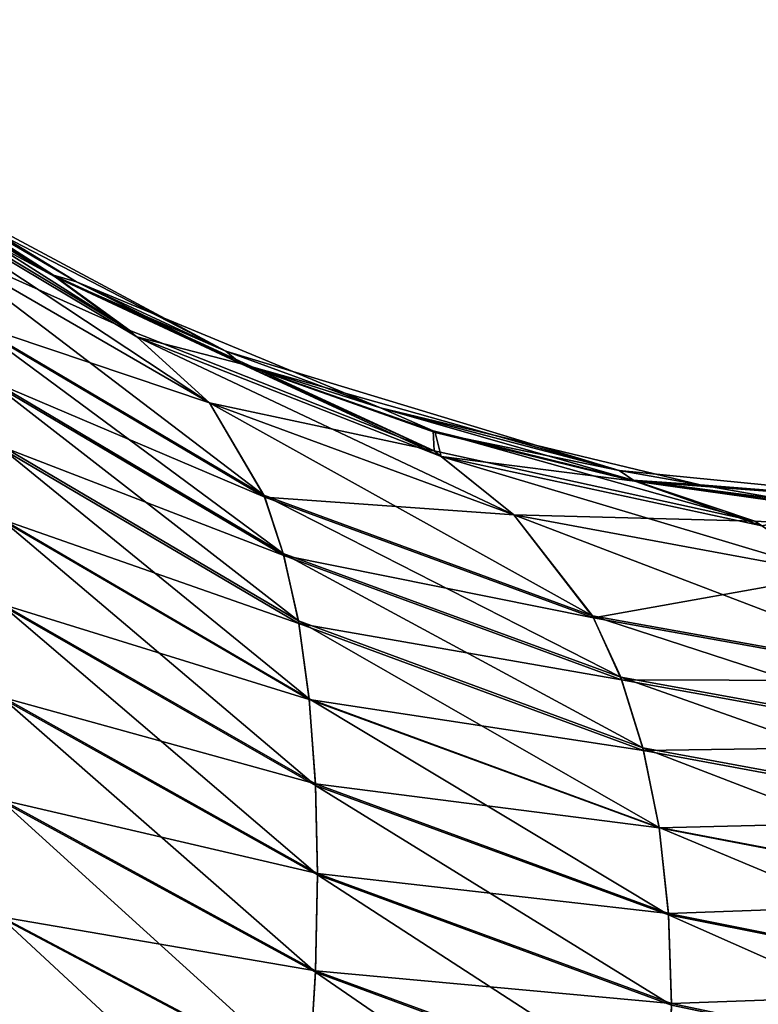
# Model space of a CAD drawing. Header units: metres. Extents: x -59 to 28, y 0 to 1680.
# Tile 79 of 115: x -29.533 to -29.357, y 1609.582 to 1609.817. Entities that reach past the tile are written whole.
import ezdxf

# ---------------------------------------------------------------- set-up
doc = ezdxf.new("R2010")
doc.units = ezdxf.units.M

msp = doc.modelspace()

# ---------------------------------------------------------------- linework, layer by layer
at = {"layer": 'ELYT3PV160'}
for points in [[(-29.519888, 1609.754517, 814.596069), (-29.525364, 1609.756104, 814.531006), (-29.586786, 1609.795532, 814.596069)], [(-29.525364, 1609.756104, 814.531006), (-29.567432, 1609.781128, 814.525452), (-29.586786, 1609.795532, 814.596069)], [(-29.519888, 1609.754517, 814.596069), (-29.586786, 1609.795532, 814.596069), (-29.570679, 1609.784302, 825.403931)], [(-29.519888, 1609.754517, 685.403931), (-29.586786, 1609.795532, 685.403931), (-29.525364, 1609.756104, 685.468994)], [(-29.586786, 1609.795532, 685.403931), (-29.567432, 1609.781128, 685.474548), (-29.525364, 1609.756104, 685.468994)], [(-29.519888, 1609.754517, 685.403931), (-29.570679, 1609.784302, 674.596069), (-29.586786, 1609.795532, 685.403931)], [(-29.507143, 1609.74292, 814.469238), (-29.573898, 1609.782959, 814.45166), (-29.567432, 1609.781128, 814.525452)], [(-29.507143, 1609.74292, 814.469238), (-29.554743, 1609.76416, 814.369629), (-29.573898, 1609.782959, 814.45166)], [(-29.567432, 1609.781128, 685.474548), (-29.573898, 1609.782959, 685.54834), (-29.507143, 1609.74292, 685.530762)], [(-29.573898, 1609.782959, 685.54834), (-29.554743, 1609.76416, 685.630371), (-29.507143, 1609.74292, 685.530762)], [(-29.484236, 1609.738037, 825.403931), (-29.519888, 1609.754517, 814.596069), (-29.570679, 1609.784302, 825.403931)], [(-29.570679, 1609.784302, 825.403931), (-29.567007, 1609.780762, 825.479004), (-29.484236, 1609.738037, 825.403931)], [(-29.519888, 1609.754517, 685.403931), (-29.484236, 1609.738037, 674.596069), (-29.570679, 1609.784302, 674.596069)], [(-29.570679, 1609.784302, 674.596069), (-29.484236, 1609.738037, 674.596069), (-29.567007, 1609.780762, 674.520996)], [(-29.505501, 1609.741455, 825.538635), (-29.572239, 1609.78125, 825.557312), (-29.488199, 1609.725708, 825.602722)], [(-29.488199, 1609.725708, 825.602722), (-29.572239, 1609.78125, 825.557312), (-29.554743, 1609.76416, 825.630371)], [(-29.567007, 1609.780762, 825.479004), (-29.572239, 1609.78125, 825.557312), (-29.524942, 1609.755737, 825.473145)], [(-29.572239, 1609.78125, 825.557312), (-29.505501, 1609.741455, 825.538635), (-29.524942, 1609.755737, 825.473145)], [(-29.505501, 1609.741455, 674.461365), (-29.488199, 1609.725708, 674.397278), (-29.572239, 1609.78125, 674.442688)], [(-29.488199, 1609.725708, 674.397278), (-29.554743, 1609.76416, 674.369629), (-29.572239, 1609.78125, 674.442688)], [(-29.567007, 1609.780762, 674.520996), (-29.524942, 1609.755737, 674.526855), (-29.572239, 1609.78125, 674.442688)], [(-29.524942, 1609.755737, 674.526855), (-29.505501, 1609.741455, 674.461365), (-29.572239, 1609.78125, 674.442688)], [(-29.525364, 1609.756104, 814.531006), (-29.507143, 1609.74292, 814.469238), (-29.567432, 1609.781128, 814.525452)], [(-29.525364, 1609.756104, 685.468994), (-29.567432, 1609.781128, 685.474548), (-29.507143, 1609.74292, 685.530762)], [(-29.567007, 1609.780762, 825.479004), (-29.524942, 1609.755737, 825.473145), (-29.484236, 1609.738037, 825.403931)], [(-29.484236, 1609.738037, 674.596069), (-29.524942, 1609.755737, 674.526855), (-29.567007, 1609.780762, 674.520996)], [(-29.545807, 1609.745361, 814.296448), (-29.554743, 1609.76416, 814.369629), (-29.475174, 1609.703735, 814.328674)], [(-29.554743, 1609.76416, 814.369629), (-29.488199, 1609.725708, 814.397278), (-29.475174, 1609.703735, 814.328674)], [(-29.554743, 1609.76416, 814.369629), (-29.507143, 1609.74292, 814.469238), (-29.488199, 1609.725708, 814.397278)], [(-29.488199, 1609.725708, 825.602722), (-29.554743, 1609.76416, 825.630371), (-29.545683, 1609.744995, 825.704773)], [(-29.475174, 1609.703735, 685.671326), (-29.554743, 1609.76416, 685.630371), (-29.545807, 1609.745361, 685.703552)], [(-29.554743, 1609.76416, 685.630371), (-29.475174, 1609.703735, 685.671326), (-29.488199, 1609.725708, 685.602722)], [(-29.554743, 1609.76416, 674.369629), (-29.488199, 1609.725708, 674.397278), (-29.545683, 1609.744995, 674.295227)], [(-29.554743, 1609.76416, 685.630371), (-29.488199, 1609.725708, 685.602722), (-29.507143, 1609.74292, 685.530762)], [(-29.507143, 1609.74292, 814.469238), (-29.525364, 1609.756104, 814.531006), (-29.434595, 1609.714233, 814.485901)], [(-29.525364, 1609.756104, 814.531006), (-29.481007, 1609.735229, 814.536316), (-29.434595, 1609.714233, 814.485901)], [(-29.525364, 1609.756104, 814.531006), (-29.519888, 1609.754517, 814.596069), (-29.481007, 1609.735229, 814.536316)], [(-29.507143, 1609.74292, 685.530762), (-29.434595, 1609.714233, 685.514099), (-29.525364, 1609.756104, 685.468994)], [(-29.434595, 1609.714233, 685.514099), (-29.481007, 1609.735229, 685.463684), (-29.525364, 1609.756104, 685.468994)], [(-29.525364, 1609.756104, 685.468994), (-29.481007, 1609.735229, 685.463684), (-29.519888, 1609.754517, 685.403931)], [(-29.484236, 1609.738037, 825.403931), (-29.524942, 1609.755737, 825.473145), (-29.480585, 1609.734985, 825.467407)], [(-29.524942, 1609.755737, 825.473145), (-29.505501, 1609.741455, 825.538635), (-29.480585, 1609.734985, 825.467407)], [(-29.505501, 1609.741455, 674.461365), (-29.524942, 1609.755737, 674.526855), (-29.480585, 1609.734985, 674.532593)], [(-29.480585, 1609.734985, 674.532593), (-29.524942, 1609.755737, 674.526855), (-29.484236, 1609.738037, 674.596069)], [(-29.519888, 1609.754517, 814.596069), (-29.447401, 1609.724487, 814.596069), (-29.481007, 1609.735229, 814.536316)], [(-29.447401, 1609.724487, 814.596069), (-29.519888, 1609.754517, 814.596069), (-29.484236, 1609.738037, 825.403931)], [(-29.481007, 1609.735229, 685.463684), (-29.447401, 1609.724487, 685.403931), (-29.519888, 1609.754517, 685.403931)], [(-29.447401, 1609.724487, 685.403931), (-29.484236, 1609.738037, 674.596069), (-29.519888, 1609.754517, 685.403931)], [(-29.542654, 1609.732422, 814.263611), (-29.545807, 1609.745361, 814.296448), (-29.470564, 1609.689819, 814.297974)], [(-29.545807, 1609.745361, 814.296448), (-29.475174, 1609.703735, 814.328674), (-29.470564, 1609.689819, 814.297974)], [(-29.470564, 1609.689819, 685.702026), (-29.545807, 1609.745361, 685.703552), (-29.542654, 1609.732422, 685.736389)], [(-29.545807, 1609.745361, 685.703552), (-29.470564, 1609.689819, 685.702026), (-29.475174, 1609.703735, 685.671326)], [(-29.474991, 1609.703247, 825.672424), (-29.488199, 1609.725708, 825.602722), (-29.545683, 1609.744995, 825.704773)], [(-29.545683, 1609.744995, 825.704773), (-29.542557, 1609.731934, 825.737549), (-29.474991, 1609.703247, 825.672424)], [(-29.545683, 1609.744995, 674.295227), (-29.488199, 1609.725708, 674.397278), (-29.474991, 1609.703247, 674.327576)], [(-29.474991, 1609.703247, 674.327576), (-29.542557, 1609.731934, 674.262451), (-29.545683, 1609.744995, 674.295227)], [(-29.507143, 1609.74292, 814.469238), (-29.434595, 1609.714233, 814.485901), (-29.488199, 1609.725708, 814.397278)], [(-29.507143, 1609.74292, 685.530762), (-29.488199, 1609.725708, 685.602722), (-29.434595, 1609.714233, 685.514099)], [(-29.432945, 1609.712891, 825.520935), (-29.505501, 1609.741455, 825.538635), (-29.41556, 1609.698975, 825.576538)], [(-29.41556, 1609.698975, 825.576538), (-29.505501, 1609.741455, 825.538635), (-29.488199, 1609.725708, 825.602722)], [(-29.480585, 1609.734985, 825.467407), (-29.505501, 1609.741455, 825.538635), (-29.432945, 1609.712891, 825.520935)], [(-29.432945, 1609.712891, 674.479065), (-29.41556, 1609.698975, 674.423462), (-29.505501, 1609.741455, 674.461365)], [(-29.41556, 1609.698975, 674.423462), (-29.488199, 1609.725708, 674.397278), (-29.505501, 1609.741455, 674.461365)], [(-29.432945, 1609.712891, 674.479065), (-29.505501, 1609.741455, 674.461365), (-29.480585, 1609.734985, 674.532593)], [(-29.390438, 1609.709595, 825.403931), (-29.447401, 1609.724487, 814.596069), (-29.484236, 1609.738037, 825.403931)], [(-29.480585, 1609.734985, 825.467407), (-29.390438, 1609.709595, 825.403931), (-29.484236, 1609.738037, 825.403931)], [(-29.484236, 1609.738037, 674.596069), (-29.447401, 1609.724487, 685.403931), (-29.390438, 1609.709595, 674.596069)], [(-29.484236, 1609.738037, 674.596069), (-29.390438, 1609.709595, 674.596069), (-29.480585, 1609.734985, 674.532593)], [(-29.447401, 1609.724487, 814.596069), (-29.43479, 1609.718994, 814.541504), (-29.481007, 1609.735229, 814.536316)], [(-29.43479, 1609.718994, 814.541504), (-29.434595, 1609.714233, 814.485901), (-29.481007, 1609.735229, 814.536316)], [(-29.481007, 1609.735229, 685.463684), (-29.43479, 1609.718994, 685.458496), (-29.447401, 1609.724487, 685.403931)], [(-29.43479, 1609.718994, 685.458496), (-29.481007, 1609.735229, 685.463684), (-29.434595, 1609.714233, 685.514099)], [(-29.432945, 1609.712891, 825.520935), (-29.434366, 1609.718628, 825.461975), (-29.480585, 1609.734985, 825.467407)], [(-29.434366, 1609.718628, 825.461975), (-29.390438, 1609.709595, 825.403931), (-29.480585, 1609.734985, 825.467407)], [(-29.390438, 1609.709595, 674.596069), (-29.434366, 1609.718628, 674.538025), (-29.480585, 1609.734985, 674.532593)], [(-29.480585, 1609.734985, 674.532593), (-29.434366, 1609.718628, 674.538025), (-29.432945, 1609.712891, 674.479065)], [(-29.540192, 1609.716797, 814.231995), (-29.542654, 1609.732422, 814.263611), (-29.466959, 1609.673706, 814.268433)], [(-29.542654, 1609.732422, 814.263611), (-29.470564, 1609.689819, 814.297974), (-29.466959, 1609.673706, 814.268433)], [(-29.466959, 1609.673706, 685.731567), (-29.542654, 1609.732422, 685.736389), (-29.540192, 1609.716797, 685.768005)], [(-29.542654, 1609.732422, 685.736389), (-29.466959, 1609.673706, 685.731567), (-29.470564, 1609.689819, 685.702026)], [(-29.542557, 1609.731934, 825.737549), (-29.540119, 1609.716187, 825.769043), (-29.470421, 1609.689331, 825.703125)], [(-29.542557, 1609.731934, 825.737549), (-29.470421, 1609.689331, 825.703125), (-29.474991, 1609.703247, 825.672424)], [(-29.470421, 1609.689331, 674.296875), (-29.540119, 1609.716187, 674.230957), (-29.542557, 1609.731934, 674.262451)], [(-29.542557, 1609.731934, 674.262451), (-29.474991, 1609.703247, 674.327576), (-29.470421, 1609.689331, 674.296875)], [(-29.475174, 1609.703735, 814.328674), (-29.488199, 1609.725708, 814.397278), (-29.396828, 1609.674927, 814.356934)], [(-29.488199, 1609.725708, 814.397278), (-29.41556, 1609.698975, 814.423462), (-29.396828, 1609.674927, 814.356934)], [(-29.488199, 1609.725708, 814.397278), (-29.434595, 1609.714233, 814.485901), (-29.41556, 1609.698975, 814.423462)], [(-29.41556, 1609.698975, 825.576538), (-29.488199, 1609.725708, 825.602722), (-29.474991, 1609.703247, 825.672424)], [(-29.475174, 1609.703735, 685.671326), (-29.396828, 1609.674927, 685.643066), (-29.488199, 1609.725708, 685.602722)], [(-29.488199, 1609.725708, 685.602722), (-29.396828, 1609.674927, 685.643066), (-29.41556, 1609.698975, 685.576538)], [(-29.488199, 1609.725708, 674.397278), (-29.41556, 1609.698975, 674.423462), (-29.474991, 1609.703247, 674.327576)], [(-29.488199, 1609.725708, 685.602722), (-29.41556, 1609.698975, 685.576538), (-29.434595, 1609.714233, 685.514099)], [(-29.371111, 1609.706177, 814.596069), (-29.387161, 1609.707275, 814.546326), (-29.447401, 1609.724487, 814.596069)], [(-29.387161, 1609.707275, 814.546326), (-29.43479, 1609.718994, 814.541504), (-29.447401, 1609.724487, 814.596069)], [(-29.447401, 1609.724487, 814.596069), (-29.390438, 1609.709595, 825.403931), (-29.371111, 1609.706177, 814.596069)], [(-29.371111, 1609.706177, 685.403931), (-29.447401, 1609.724487, 685.403931), (-29.387161, 1609.707275, 685.453674)], [(-29.447401, 1609.724487, 685.403931), (-29.43479, 1609.718994, 685.458496), (-29.387161, 1609.707275, 685.453674)], [(-29.447401, 1609.724487, 685.403931), (-29.371111, 1609.706177, 685.403931), (-29.390438, 1609.709595, 674.596069)], [(-29.387161, 1609.707275, 814.546326), (-29.358101, 1609.69751, 814.501221), (-29.43479, 1609.718994, 814.541504)], [(-29.358101, 1609.69751, 814.501221), (-29.434595, 1609.714233, 814.485901), (-29.43479, 1609.718994, 814.541504)], [(-29.387161, 1609.707275, 685.453674), (-29.43479, 1609.718994, 685.458496), (-29.358101, 1609.69751, 685.498779)], [(-29.43479, 1609.718994, 685.458496), (-29.434595, 1609.714233, 685.514099), (-29.358101, 1609.69751, 685.498779)], [(-29.390438, 1609.709595, 825.403931), (-29.434366, 1609.718628, 825.461975), (-29.386734, 1609.707031, 825.456787)], [(-29.434366, 1609.718628, 825.461975), (-29.432945, 1609.712891, 825.520935), (-29.386734, 1609.707031, 825.456787)], [(-29.432945, 1609.712891, 674.479065), (-29.434366, 1609.718628, 674.538025), (-29.386734, 1609.707031, 674.543213)], [(-29.386734, 1609.707031, 674.543213), (-29.434366, 1609.718628, 674.538025), (-29.390438, 1609.709595, 674.596069)], [(-29.538439, 1609.698364, 814.201965), (-29.540192, 1609.716797, 814.231995), (-29.464384, 1609.655151, 814.240234)], [(-29.540192, 1609.716797, 814.231995), (-29.466959, 1609.673706, 814.268433), (-29.464384, 1609.655151, 814.240234)], [(-29.464384, 1609.655151, 685.759766), (-29.540192, 1609.716797, 685.768005), (-29.538439, 1609.698364, 685.798035)], [(-29.540192, 1609.716797, 685.768005), (-29.464384, 1609.655151, 685.759766), (-29.466959, 1609.673706, 685.731567)], [(-29.540119, 1609.716187, 825.769043), (-29.538425, 1609.69812, 825.79834), (-29.466852, 1609.673096, 825.732605)], [(-29.540119, 1609.716187, 825.769043), (-29.466852, 1609.673096, 825.732605), (-29.470421, 1609.689331, 825.703125)], [(-29.466852, 1609.673096, 674.267395), (-29.538425, 1609.69812, 674.20166), (-29.540119, 1609.716187, 674.230957)], [(-29.540119, 1609.716187, 674.230957), (-29.470421, 1609.689331, 674.296875), (-29.466852, 1609.673096, 674.267395)], [(-29.434595, 1609.714233, 814.485901), (-29.358101, 1609.69751, 814.501221), (-29.41556, 1609.698975, 814.423462)], [(-29.434595, 1609.714233, 685.514099), (-29.41556, 1609.698975, 685.576538), (-29.358101, 1609.69751, 685.498779)], [(-29.432945, 1609.712891, 825.520935), (-29.338762, 1609.684814, 825.552551), (-29.356424, 1609.696411, 825.504639)], [(-29.338762, 1609.684814, 825.552551), (-29.432945, 1609.712891, 825.520935), (-29.41556, 1609.698975, 825.576538)], [(-29.386734, 1609.707031, 825.456787), (-29.432945, 1609.712891, 825.520935), (-29.356424, 1609.696411, 825.504639)], [(-29.356424, 1609.696411, 674.495361), (-29.338762, 1609.684814, 674.447449), (-29.432945, 1609.712891, 674.479065)], [(-29.338762, 1609.684814, 674.447449), (-29.41556, 1609.698975, 674.423462), (-29.432945, 1609.712891, 674.479065)], [(-29.356424, 1609.696411, 674.495361), (-29.432945, 1609.712891, 674.479065), (-29.386734, 1609.707031, 674.543213)], [(-29.390438, 1609.709595, 825.403931), (-29.292892, 1609.699951, 825.403931), (-29.371111, 1609.706177, 814.596069)], [(-29.390438, 1609.709595, 825.403931), (-29.386734, 1609.707031, 825.456787), (-29.292892, 1609.699951, 825.403931)], [(-29.371111, 1609.706177, 685.403931), (-29.292892, 1609.699951, 685.403931), (-29.390438, 1609.709595, 674.596069)], [(-29.390438, 1609.709595, 674.596069), (-29.292892, 1609.699951, 685.403931), (-29.292892, 1609.699951, 674.596069)], [(-29.390438, 1609.709595, 674.596069), (-29.292892, 1609.699951, 674.596069), (-29.386734, 1609.707031, 674.543213)], [(-29.358101, 1609.69751, 814.501221), (-29.387161, 1609.707275, 814.546326), (-29.27961, 1609.693359, 814.514832)], [(-29.387161, 1609.707275, 814.546326), (-29.338585, 1609.700439, 814.550903), (-29.27961, 1609.693359, 814.514832)], [(-29.387161, 1609.707275, 814.546326), (-29.371111, 1609.706177, 814.596069), (-29.338585, 1609.700439, 814.550903)], [(-29.358101, 1609.69751, 685.498779), (-29.27961, 1609.693359, 685.485168), (-29.387161, 1609.707275, 685.453674)], [(-29.27961, 1609.693359, 685.485168), (-29.338585, 1609.700439, 685.449097), (-29.387161, 1609.707275, 685.453674)], [(-29.387161, 1609.707275, 685.453674), (-29.338585, 1609.700439, 685.449097), (-29.371111, 1609.706177, 685.403931)], [(-29.386734, 1609.707031, 825.456787), (-29.338152, 1609.700195, 825.451965), (-29.292892, 1609.699951, 825.403931)], [(-29.386734, 1609.707031, 825.456787), (-29.356424, 1609.696411, 825.504639), (-29.338152, 1609.700195, 825.451965)], [(-29.292892, 1609.699951, 674.596069), (-29.338152, 1609.700195, 674.548035), (-29.386734, 1609.707031, 674.543213)], [(-29.386734, 1609.707031, 674.543213), (-29.338152, 1609.700195, 674.548035), (-29.356424, 1609.696411, 674.495361)], [(-29.371111, 1609.706177, 814.596069), (-29.292892, 1609.699951, 814.596069), (-29.338585, 1609.700439, 814.550903)], [(-29.371111, 1609.706177, 814.596069), (-29.292892, 1609.699951, 825.403931), (-29.292892, 1609.699951, 814.596069)], [(-29.338585, 1609.700439, 685.449097), (-29.292892, 1609.699951, 685.403931), (-29.371111, 1609.706177, 685.403931)], [(-29.470564, 1609.689819, 814.297974), (-29.475174, 1609.703735, 814.328674), (-29.390089, 1609.660278, 814.326965)], [(-29.475174, 1609.703735, 814.328674), (-29.396828, 1609.674927, 814.356934), (-29.390089, 1609.660278, 814.326965)], [(-29.470564, 1609.689819, 685.702026), (-29.390089, 1609.660278, 685.673035), (-29.475174, 1609.703735, 685.671326)], [(-29.475174, 1609.703735, 685.671326), (-29.390089, 1609.660278, 685.673035), (-29.396828, 1609.674927, 685.643066)], [(-29.396563, 1609.674438, 825.644165), (-29.41556, 1609.698975, 825.576538), (-29.474991, 1609.703247, 825.672424)], [(-29.474991, 1609.703247, 825.672424), (-29.470421, 1609.689331, 825.703125), (-29.396563, 1609.674438, 825.644165)], [(-29.474991, 1609.703247, 674.327576), (-29.41556, 1609.698975, 674.423462), (-29.396563, 1609.674438, 674.355835)], [(-29.474991, 1609.703247, 674.327576), (-29.396563, 1609.674438, 674.355835), (-29.470421, 1609.689331, 674.296875)], [(-29.537407, 1609.677246, 814.173706), (-29.538439, 1609.698364, 814.201965), (-29.462866, 1609.634521, 814.213623)], [(-29.538439, 1609.698364, 814.201965), (-29.464384, 1609.655151, 814.240234), (-29.462866, 1609.634521, 814.213623)], [(-29.462866, 1609.634521, 685.786377), (-29.538439, 1609.698364, 685.798035), (-29.537407, 1609.677246, 685.826294)], [(-29.538439, 1609.698364, 685.798035), (-29.462866, 1609.634521, 685.786377), (-29.464384, 1609.655151, 685.759766)], [(-29.538425, 1609.69812, 825.79834), (-29.537416, 1609.677612, 825.825867), (-29.464365, 1609.655029, 825.760071)], [(-29.538425, 1609.69812, 825.79834), (-29.464365, 1609.655029, 825.760071), (-29.466852, 1609.673096, 825.732605)], [(-29.464365, 1609.655029, 674.239929), (-29.537416, 1609.677612, 674.174133), (-29.538425, 1609.69812, 674.20166)], [(-29.538425, 1609.69812, 674.20166), (-29.466852, 1609.673096, 674.267395), (-29.464365, 1609.655029, 674.239929)], [(-29.396828, 1609.674927, 814.356934), (-29.41556, 1609.698975, 814.423462), (-29.313204, 1609.659912, 814.38031)], [(-29.41556, 1609.698975, 814.423462), (-29.338762, 1609.684814, 814.447449), (-29.313204, 1609.659912, 814.38031)], [(-29.41556, 1609.698975, 814.423462), (-29.358101, 1609.69751, 814.501221), (-29.338762, 1609.684814, 814.447449)], [(-29.338762, 1609.684814, 825.552551), (-29.41556, 1609.698975, 825.576538), (-29.396563, 1609.674438, 825.644165)], [(-29.396828, 1609.674927, 685.643066), (-29.313204, 1609.659912, 685.61969), (-29.41556, 1609.698975, 685.576538)], [(-29.41556, 1609.698975, 685.576538), (-29.313204, 1609.659912, 685.61969), (-29.338762, 1609.684814, 685.552551)], [(-29.41556, 1609.698975, 674.423462), (-29.338762, 1609.684814, 674.447449), (-29.396563, 1609.674438, 674.355835)], [(-29.41556, 1609.698975, 685.576538), (-29.338762, 1609.684814, 685.552551), (-29.358101, 1609.69751, 685.498779)], [(-29.358101, 1609.69751, 814.501221), (-29.27961, 1609.693359, 814.514832), (-29.338762, 1609.684814, 814.447449)], [(-29.358101, 1609.69751, 685.498779), (-29.338762, 1609.684814, 685.552551), (-29.27961, 1609.693359, 685.485168)], [(-29.466959, 1609.673706, 814.268433), (-29.470564, 1609.689819, 814.297974), (-29.384768, 1609.643433, 814.298035)], [(-29.470564, 1609.689819, 814.297974), (-29.390089, 1609.660278, 814.326965), (-29.384768, 1609.643433, 814.298035)], [(-29.466959, 1609.673706, 685.731567), (-29.384768, 1609.643433, 685.701965), (-29.470564, 1609.689819, 685.702026)], [(-29.470564, 1609.689819, 685.702026), (-29.384768, 1609.643433, 685.701965), (-29.390089, 1609.660278, 685.673035)], [(-29.470421, 1609.689331, 825.703125), (-29.466852, 1609.673096, 825.732605), (-29.389877, 1609.659668, 825.674072)], [(-29.470421, 1609.689331, 825.703125), (-29.389877, 1609.659668, 825.674072), (-29.396563, 1609.674438, 825.644165)], [(-29.470421, 1609.689331, 674.296875), (-29.389877, 1609.659668, 674.325928), (-29.466852, 1609.673096, 674.267395)], [(-29.470421, 1609.689331, 674.296875), (-29.396563, 1609.674438, 674.355835), (-29.389877, 1609.659668, 674.325928)], [(-29.312838, 1609.659424, 825.620789), (-29.338762, 1609.684814, 825.552551), (-29.396563, 1609.674438, 825.644165)], [(-29.396563, 1609.674438, 674.355835), (-29.338762, 1609.684814, 674.447449), (-29.312838, 1609.659424, 674.379211)], [(-29.537416, 1609.677612, 825.825867), (-29.537102, 1609.655396, 825.850647), (-29.462881, 1609.634888, 825.786011)], [(-29.537416, 1609.677612, 825.825867), (-29.462881, 1609.634888, 825.786011), (-29.464365, 1609.655029, 825.760071)], [(-29.462881, 1609.634888, 674.213989), (-29.537102, 1609.655396, 674.149353), (-29.537416, 1609.677612, 674.174133)], [(-29.462881, 1609.634888, 674.213989), (-29.537416, 1609.677612, 674.174133), (-29.464365, 1609.655029, 674.239929)], [(-29.537102, 1609.655029, 814.148987), (-29.537407, 1609.677246, 814.173706), (-29.46241, 1609.613159, 814.190063)], [(-29.537407, 1609.677246, 814.173706), (-29.462866, 1609.634521, 814.213623), (-29.46241, 1609.613159, 814.190063)], [(-29.46241, 1609.613159, 685.809937), (-29.537407, 1609.677246, 685.826294), (-29.537102, 1609.655029, 685.851013)], [(-29.537407, 1609.677246, 685.826294), (-29.46241, 1609.613159, 685.809937), (-29.462866, 1609.634521, 685.786377)], [(-29.390089, 1609.660278, 814.326965), (-29.396828, 1609.674927, 814.356934), (-29.303865, 1609.644653, 814.34967)], [(-29.396828, 1609.674927, 814.356934), (-29.313204, 1609.659912, 814.38031), (-29.303865, 1609.644653, 814.34967)], [(-29.390089, 1609.660278, 685.673035), (-29.303865, 1609.644653, 685.65033), (-29.396828, 1609.674927, 685.643066)], [(-29.396828, 1609.674927, 685.643066), (-29.303865, 1609.644653, 685.65033), (-29.313204, 1609.659912, 685.61969)], [(-29.464384, 1609.655151, 814.240234), (-29.466959, 1609.673706, 814.268433), (-29.380938, 1609.624512, 814.270325)], [(-29.466959, 1609.673706, 814.268433), (-29.384768, 1609.643433, 814.298035), (-29.380938, 1609.624512, 814.270325)], [(-29.464384, 1609.655151, 685.759766), (-29.380938, 1609.624512, 685.729675), (-29.466959, 1609.673706, 685.731567)], [(-29.466959, 1609.673706, 685.731567), (-29.380938, 1609.624512, 685.729675), (-29.384768, 1609.643433, 685.701965)], [(-29.466852, 1609.673096, 825.732605), (-29.464365, 1609.655029, 825.760071), (-29.384609, 1609.642822, 825.702942)], [(-29.466852, 1609.673096, 825.732605), (-29.384609, 1609.642822, 825.702942), (-29.389877, 1609.659668, 825.674072)], [(-29.466852, 1609.673096, 674.267395), (-29.384609, 1609.642822, 674.297058), (-29.464365, 1609.655029, 674.239929)], [(-29.466852, 1609.673096, 674.267395), (-29.389877, 1609.659668, 674.325928), (-29.384609, 1609.642822, 674.297058)], [(-29.396563, 1609.674438, 825.644165), (-29.389877, 1609.659668, 825.674072), (-29.312838, 1609.659424, 825.620789)], [(-29.396563, 1609.674438, 674.355835), (-29.312838, 1609.659424, 674.379211), (-29.389877, 1609.659668, 674.325928)], [(-29.384768, 1609.643433, 814.298035), (-29.390089, 1609.660278, 814.326965), (-29.296429, 1609.627197, 814.319885)], [(-29.390089, 1609.660278, 814.326965), (-29.303865, 1609.644653, 814.34967), (-29.296429, 1609.627197, 814.319885)], [(-29.384768, 1609.643433, 685.701965), (-29.296429, 1609.627197, 685.680115), (-29.390089, 1609.660278, 685.673035)], [(-29.390089, 1609.660278, 685.673035), (-29.296429, 1609.627197, 685.680115), (-29.303865, 1609.644653, 685.65033)], [(-29.389877, 1609.659668, 825.674072), (-29.384609, 1609.642822, 825.702942), (-29.30357, 1609.644043, 825.651367)], [(-29.389877, 1609.659668, 825.674072), (-29.30357, 1609.644043, 825.651367), (-29.312838, 1609.659424, 825.620789)], [(-29.389877, 1609.659668, 674.325928), (-29.30357, 1609.644043, 674.348633), (-29.384609, 1609.642822, 674.297058)], [(-29.389877, 1609.659668, 674.325928), (-29.312838, 1609.659424, 674.379211), (-29.30357, 1609.644043, 674.348633)], [(-29.537453, 1609.630615, 814.126282), (-29.537102, 1609.655029, 814.148987), (-29.462915, 1609.589966, 814.168213)], [(-29.462915, 1609.589966, 685.831787), (-29.537102, 1609.655029, 685.851013), (-29.537453, 1609.630615, 685.873718)], [(-29.537102, 1609.655396, 825.850647), (-29.537441, 1609.630981, 825.873352), (-29.46241, 1609.613525, 825.80957)], [(-29.46241, 1609.613525, 674.19043), (-29.537441, 1609.630981, 674.126648), (-29.537102, 1609.655396, 674.149353)], [(-29.537102, 1609.655396, 825.850647), (-29.46241, 1609.613525, 825.80957), (-29.462881, 1609.634888, 825.786011)], [(-29.46241, 1609.613525, 674.19043), (-29.537102, 1609.655396, 674.149353), (-29.462881, 1609.634888, 674.213989)], [(-29.537102, 1609.655029, 814.148987), (-29.46241, 1609.613159, 814.190063), (-29.462915, 1609.589966, 814.168213)], [(-29.46241, 1609.613159, 685.809937), (-29.537102, 1609.655029, 685.851013), (-29.462915, 1609.589966, 685.831787)], [(-29.462866, 1609.634521, 814.213623), (-29.464384, 1609.655151, 814.240234), (-29.378662, 1609.603638, 814.244019)], [(-29.464384, 1609.655151, 814.240234), (-29.380938, 1609.624512, 814.270325), (-29.378662, 1609.603638, 814.244019)], [(-29.462866, 1609.634521, 685.786377), (-29.378662, 1609.603638, 685.755981), (-29.464384, 1609.655151, 685.759766)], [(-29.464384, 1609.655151, 685.759766), (-29.378662, 1609.603638, 685.755981), (-29.380938, 1609.624512, 685.729675)], [(-29.464365, 1609.655029, 825.760071), (-29.462881, 1609.634888, 825.786011), (-29.380907, 1609.62439, 825.729919)], [(-29.464365, 1609.655029, 825.760071), (-29.380907, 1609.62439, 825.729919), (-29.384609, 1609.642822, 825.702942)], [(-29.380907, 1609.62439, 674.270081), (-29.462881, 1609.634888, 674.213989), (-29.464365, 1609.655029, 674.239929)], [(-29.464365, 1609.655029, 674.239929), (-29.384609, 1609.642822, 674.297058), (-29.380907, 1609.62439, 674.270081)], [(-29.380938, 1609.624512, 814.270325), (-29.384768, 1609.643433, 814.298035), (-29.291039, 1609.607422, 814.291199)], [(-29.384768, 1609.643433, 814.298035), (-29.296429, 1609.627197, 814.319885), (-29.291039, 1609.607422, 814.291199)], [(-29.380938, 1609.624512, 685.729675), (-29.291039, 1609.607422, 685.708801), (-29.384768, 1609.643433, 685.701965)], [(-29.384768, 1609.643433, 685.701965), (-29.291039, 1609.607422, 685.708801), (-29.296429, 1609.627197, 685.680115)], [(-29.384609, 1609.642822, 825.702942), (-29.296207, 1609.626465, 825.681091), (-29.30357, 1609.644043, 825.651367)], [(-29.384609, 1609.642822, 674.297058), (-29.30357, 1609.644043, 674.348633), (-29.296207, 1609.626465, 674.318909)], [(-29.384609, 1609.642822, 825.702942), (-29.380907, 1609.62439, 825.729919), (-29.296207, 1609.626465, 825.681091)], [(-29.384609, 1609.642822, 674.297058), (-29.296207, 1609.626465, 674.318909), (-29.380907, 1609.62439, 674.270081)], [(-29.462881, 1609.634888, 825.786011), (-29.46241, 1609.613525, 825.80957), (-29.378683, 1609.604004, 825.755615)], [(-29.462881, 1609.634888, 825.786011), (-29.378683, 1609.604004, 825.755615), (-29.380907, 1609.62439, 825.729919)], [(-29.378683, 1609.604004, 674.244385), (-29.46241, 1609.613525, 674.19043), (-29.462881, 1609.634888, 674.213989)], [(-29.378683, 1609.604004, 674.244385), (-29.462881, 1609.634888, 674.213989), (-29.380907, 1609.62439, 674.270081)], [(-29.46241, 1609.613159, 814.190063), (-29.462866, 1609.634521, 814.213623), (-29.377974, 1609.582153, 814.22052)], [(-29.462866, 1609.634521, 814.213623), (-29.378662, 1609.603638, 814.244019), (-29.377974, 1609.582153, 814.22052)], [(-29.46241, 1609.613159, 685.809937), (-29.377974, 1609.582153, 685.77948), (-29.462866, 1609.634521, 685.786377)], [(-29.462866, 1609.634521, 685.786377), (-29.377974, 1609.582153, 685.77948), (-29.378662, 1609.603638, 685.755981)], [(-29.537441, 1609.630981, 825.873352), (-29.538509, 1609.603271, 825.894958), (-29.4629, 1609.590332, 825.831421)], [(-29.4629, 1609.590332, 674.168579), (-29.538509, 1609.603271, 674.105042), (-29.537441, 1609.630981, 674.126648)], [(-29.538496, 1609.603516, 814.105225), (-29.537453, 1609.630615, 814.126282), (-29.464437, 1609.564453, 814.147644)], [(-29.464437, 1609.564453, 685.852356), (-29.537453, 1609.630615, 685.873718), (-29.538496, 1609.603516, 685.894775)], [(-29.537453, 1609.630615, 814.126282), (-29.462915, 1609.589966, 814.168213), (-29.464437, 1609.564453, 814.147644)], [(-29.462915, 1609.589966, 685.831787), (-29.537453, 1609.630615, 685.873718), (-29.464437, 1609.564453, 685.852356)], [(-29.537441, 1609.630981, 825.873352), (-29.4629, 1609.590332, 825.831421), (-29.46241, 1609.613525, 825.80957)], [(-29.537441, 1609.630981, 674.126648), (-29.46241, 1609.613525, 674.19043), (-29.4629, 1609.590332, 674.168579)], [(-29.380907, 1609.62439, 825.729919), (-29.290997, 1609.607178, 825.709106), (-29.296207, 1609.626465, 825.681091)], [(-29.380907, 1609.62439, 674.270081), (-29.296207, 1609.626465, 674.318909), (-29.290997, 1609.607178, 674.290894)], [(-29.378662, 1609.603638, 814.244019), (-29.380938, 1609.624512, 814.270325), (-29.287817, 1609.585571, 814.263733)], [(-29.380938, 1609.624512, 814.270325), (-29.291039, 1609.607422, 814.291199), (-29.287817, 1609.585571, 814.263733)], [(-29.378662, 1609.603638, 685.755981), (-29.287817, 1609.585571, 685.736267), (-29.380938, 1609.624512, 685.729675)], [(-29.380938, 1609.624512, 685.729675), (-29.287817, 1609.585571, 685.736267), (-29.291039, 1609.607422, 685.708801)], [(-29.380907, 1609.62439, 825.729919), (-29.378683, 1609.604004, 825.755615), (-29.290997, 1609.607178, 825.709106)], [(-29.290997, 1609.607178, 674.290894), (-29.378683, 1609.604004, 674.244385), (-29.380907, 1609.62439, 674.270081)], [(-29.462915, 1609.589966, 814.168213), (-29.46241, 1609.613159, 814.190063), (-29.378719, 1609.55896, 814.198608)], [(-29.378719, 1609.55896, 685.801392), (-29.46241, 1609.613159, 685.809937), (-29.462915, 1609.589966, 685.831787)], [(-29.46241, 1609.613525, 825.80957), (-29.4629, 1609.590332, 825.831421), (-29.377972, 1609.58252, 825.779114)], [(-29.46241, 1609.613525, 674.19043), (-29.377972, 1609.58252, 674.220886), (-29.4629, 1609.590332, 674.168579)], [(-29.46241, 1609.613525, 825.80957), (-29.377972, 1609.58252, 825.779114), (-29.378683, 1609.604004, 825.755615)], [(-29.377972, 1609.58252, 674.220886), (-29.46241, 1609.613525, 674.19043), (-29.378683, 1609.604004, 674.244385)], [(-29.46241, 1609.613159, 814.190063), (-29.377974, 1609.582153, 814.22052), (-29.378719, 1609.55896, 814.198608)], [(-29.377974, 1609.582153, 685.77948), (-29.46241, 1609.613159, 685.809937), (-29.378719, 1609.55896, 685.801392)], [(-29.378683, 1609.604004, 825.755615), (-29.287848, 1609.585815, 825.73584), (-29.290997, 1609.607178, 825.709106)], [(-29.287848, 1609.585815, 674.26416), (-29.378683, 1609.604004, 674.244385), (-29.290997, 1609.607178, 674.290894)], [(-29.538509, 1609.603271, 825.894958), (-29.5403, 1609.573486, 825.91394), (-29.464457, 1609.564087, 825.852539)], [(-29.464457, 1609.564087, 674.147461), (-29.5403, 1609.573486, 674.08606), (-29.538509, 1609.603271, 674.105042)], [(-29.540228, 1609.574585, 814.08667), (-29.538496, 1609.603516, 814.105225), (-29.466961, 1609.537231, 814.129089)], [(-29.466961, 1609.537231, 685.870911), (-29.538496, 1609.603516, 685.894775), (-29.540228, 1609.574585, 685.91333)], [(-29.538509, 1609.603271, 825.894958), (-29.464457, 1609.564087, 825.852539), (-29.4629, 1609.590332, 825.831421)], [(-29.538509, 1609.603271, 674.105042), (-29.4629, 1609.590332, 674.168579), (-29.464457, 1609.564087, 674.147461)], [(-29.538496, 1609.603516, 814.105225), (-29.464437, 1609.564453, 814.147644), (-29.466961, 1609.537231, 814.129089)], [(-29.538496, 1609.603516, 685.894775), (-29.466961, 1609.537231, 685.870911), (-29.464437, 1609.564453, 685.852356)], [(-29.378683, 1609.604004, 825.755615), (-29.377972, 1609.58252, 825.779114), (-29.287848, 1609.585815, 825.73584)], [(-29.287848, 1609.585815, 674.26416), (-29.377972, 1609.58252, 674.220886), (-29.378683, 1609.604004, 674.244385)], [(-29.377974, 1609.582153, 814.22052), (-29.378662, 1609.603638, 814.244019), (-29.286835, 1609.562988, 814.239258)], [(-29.378662, 1609.603638, 814.244019), (-29.287817, 1609.585571, 814.263733), (-29.286835, 1609.562988, 814.239258)], [(-29.377974, 1609.582153, 685.77948), (-29.286835, 1609.562988, 685.760742), (-29.378662, 1609.603638, 685.755981)], [(-29.378662, 1609.603638, 685.755981), (-29.286835, 1609.562988, 685.760742), (-29.287817, 1609.585571, 685.736267)], [(-29.4629, 1609.590332, 825.831421), (-29.464457, 1609.564087, 825.852539), (-29.378696, 1609.559448, 825.801025)], [(-29.4629, 1609.590332, 674.168579), (-29.378696, 1609.559448, 674.198975), (-29.464457, 1609.564087, 674.147461)], [(-29.4629, 1609.590332, 825.831421), (-29.378696, 1609.559448, 825.801025), (-29.377972, 1609.58252, 825.779114)], [(-29.4629, 1609.590332, 674.168579), (-29.377972, 1609.58252, 674.220886), (-29.378696, 1609.559448, 674.198975)], [(-29.464437, 1609.564453, 814.147644), (-29.462915, 1609.589966, 814.168213), (-29.38098, 1609.533691, 814.177734)], [(-29.38098, 1609.533691, 685.822266), (-29.462915, 1609.589966, 685.831787), (-29.464437, 1609.564453, 685.852356)], [(-29.462915, 1609.589966, 814.168213), (-29.378719, 1609.55896, 814.198608), (-29.38098, 1609.533691, 814.177734)], [(-29.378719, 1609.55896, 685.801392), (-29.462915, 1609.589966, 685.831787), (-29.38098, 1609.533691, 685.822266)], [(-29.377972, 1609.58252, 825.779114), (-29.286835, 1609.563354, 825.760376), (-29.287848, 1609.585815, 825.73584)], [(-29.286835, 1609.563354, 674.239624), (-29.377972, 1609.58252, 674.220886), (-29.287848, 1609.585815, 674.26416)], [(-29.377972, 1609.58252, 825.779114), (-29.378696, 1609.559448, 825.801025), (-29.286835, 1609.563354, 825.760376)], [(-29.377972, 1609.58252, 674.220886), (-29.286835, 1609.563354, 674.239624), (-29.378696, 1609.559448, 674.198975)]]:
    msp.add_3dface(points, dxfattribs=at)
at = {"layer": 'ELYT3PV163'}
for points in [[(0.5, 1627.699951, 1436), (-57.788193, 52.299999, 1436), (-1.5, 1627.699951, 1436)], [(-57.788193, 52.299999, 1436), (0.5, 1627.699951, 1436), (-18.5, 52.299999, 1436)], [(-1.5, 1627.699951, 1436), (-57.788193, 52.299999, 1436), (-52, 1627.699951, 1436)], [(-52, 1627.699951, 1500), (-52.222115, 52.299999, 1500), (-5.785933, 1627.699951, 1500)], [(-52.222115, 52.299999, 1500), (-18.5, 52.299999, 1500), (-5.785933, 1627.699951, 1500)], [(-0.5, 52.299999), (-48.5, 1627.699951), (-1.5, 1627.699951)], [(-18.5, 52.299999), (-48.5, 1627.699951), (-1.5, 52.299999)], [(-1.5, 52.299999), (-48.5, 1627.699951), (-0.5, 52.299999)], [(-48.5, 1627.699951), (-18.5, 52.299999), (-48.5, 52.299999)], [(-18.5, 52.299999, 15.88146), (-48.174313, 1627.699951, 13.285294), (-48.174313, 52.299999, 13.285294)], [(-1.5, 52.299999, 17.368767), (-48.174313, 1627.699951, 13.285294), (-18.5, 52.299999, 15.88146)], [(-48.174313, 1627.699951, 13.285294), (0, 52.299999, 17.5), (-1.5, 1627.699951, 17.368767)], [(0, 52.299999, 17.5), (-48.174313, 1627.699951, 13.285294), (-1.5, 52.299999, 17.368767)]]:
    msp.add_3dface(points, dxfattribs=at)

doc.saveas('drawing.dxf')
